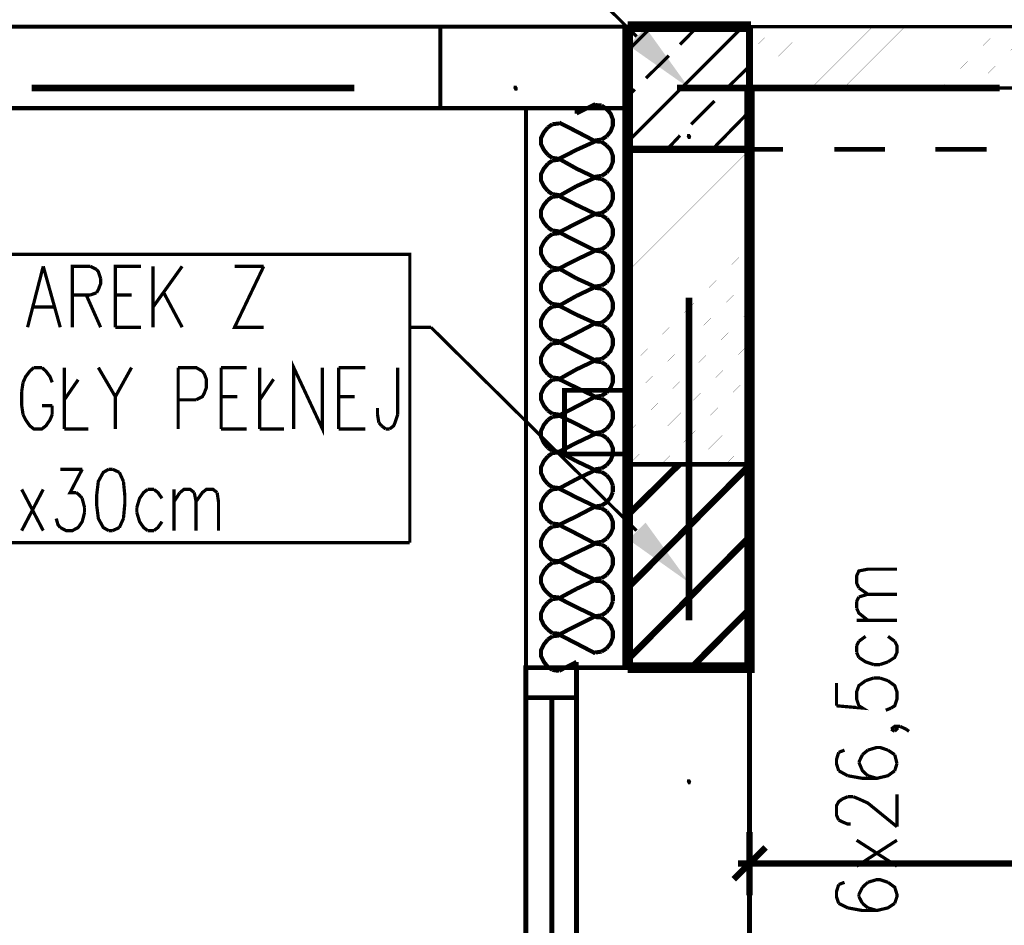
# Model space of a CAD drawing. Header units: millimetres. Extents: x -14047 to 49934, y -21523 to 14989.
# Tile 92 of 256: x 170 to 364, y 6750 to 6928. Entities that reach past the tile are written whole.
import ezdxf

# ---------------------------------------------------------------- set-up
doc = ezdxf.new("R2010")
doc.units = ezdxf.units.MM
doc.layers.add('H', color=7, linetype='Continuous')
doc.layers.add('P', color=7, linetype='Continuous')

msp = doc.modelspace()

# ---------------------------------------------------------------- hatches: boundary and pattern name
at = {"layer": 'H', "linetype": 'Continuous'}
for points in [[(301.652, 6914.838), (289.744, 6923.216), (293.098, 6926.741)], [(267.347, 6914.308), (267.082, 6914.838), (267.172, 6915.277), (267.702, 6915.277), (267.962, 6914.838), (267.877, 6914.308)], [(301.472, 6904.784), (301.207, 6905.314), (301.297, 6905.754), (301.827, 6905.754), (302.092, 6905.314), (301.912, 6904.784)], [(301.652, 6817.486), (289.744, 6825.95), (293.098, 6829.299)], [(301.472, 6777.801), (301.207, 6778.331), (301.297, 6778.771), (301.827, 6778.771), (302.092, 6778.331), (301.912, 6777.801)]]:
    msp.add_hatch(color=256, dxfattribs=at).paths.add_polyline_path(points)

# ---------------------------------------------------------------- linework, layer by layer
at = {"layer": 'P'}
for points, const_width in [([(291.333, 6924.981), (250.859, 6965.191)], 0.635), ([(-4.082, 6926.921), (252.709, 6926.921)], 0.795), ([(289.569, 6926.921), (289.569, 6910.868), (252.709, 6910.868)], 0.795), ([(252.709, 6926.921), (252.709, 6910.868)], 0.795), ([(252.709, 6926.921), (289.569, 6926.921)], 0.795), ([(289.569, 6926.921), (289.569, 6800.728)], 2.065), ([(289.569, 6926.921), (313.82, 6926.921)], 2.065), ([(313.555, 6926.921), (289.569, 6926.921)], 1.43), ([(289.569, 6926.921), (289.569, 6902.759)], 1.43), ([(1220.688, 6926.921), (289.569, 6926.921)], 0.635), ([(289.569, 6922.157), (294.328, 6926.921)], 0.635), ([(289.569, 6904.254), (312.231, 6926.921)], 0.635), ([(299.887, 6923.391), (303.327, 6926.921)], 0.635), ([(313.555, 6902.759), (313.555, 6926.921)], 1.43), ([(313.555, 6921.807), (318.755, 6926.921)], 0.015), ([(313.555, 6915.457), (325.104, 6926.921)], 0.015), ([(319.375, 6914.838), (331.453, 6926.921)], 0.015), ([(325.724, 6914.838), (337.802, 6926.921)], 0.015), ([(332.073, 6914.838), (344.151, 6926.921)], 0.015), ([(338.422, 6914.838), (350.5, 6926.921)], 0.015), ([(344.771, 6914.838), (356.85, 6926.921)], 0.015), ([(351.295, 6914.838), (363.199, 6926.921)], 0.015), ([(357.644, 6914.838), (369.548, 6926.921)], 0.015), ([(293.183, 6916.777), (297.683, 6921.187)], 0.635), ([(308.881, 6914.573), (313.375, 6918.982)], 0.635), ([(235.776, 6914.838), (172.284, 6914.838)], 1.27), ([(289.569, 6800.728), (313.555, 6800.728), (313.555, 6914.838)], 2.065), ([(289.569, 6913.073), (290.978, 6914.573)], 0.635), ([(362.759, 6914.838), (299.267, 6914.838)], 1.27), ([(1196.702, 6914.838), (313.555, 6914.838)], 0.635), ([(-4.082, 6910.868), (252.709, 6910.868)], 0.795), ([(289.569, 6800.728), (269.551, 6800.728), (269.551, 6910.868), (289.569, 6910.868)], 0.795), ([(279.515, 6909.813), (283.219, 6911.663)], 0.795), ([(279.515, 6909.813), (279.515, 6910.868)], 0.795), ([(284.454, 6911.398), (283.219, 6911.488)], 0.795), ([(285.424, 6910.693), (284.454, 6911.398)], 0.795), ([(285.424, 6905.314), (286.219, 6906.284), (286.659, 6907.429), (286.659, 6908.663), (286.219, 6909.813), (285.424, 6910.693)], 0.795), ([(289.569, 6910.868), (289.569, 6800.728)], 0.795), ([(302.092, 6907.694), (306.676, 6912.283)], 0.635), ([(306.236, 6902.759), (313.555, 6910.253)], 0.635), ([(273.871, 6907.079), (273.081, 6906.109), (272.551, 6905.049), (272.551, 6903.729), (273.081, 6902.669), (273.871, 6901.699)], 0.795), ([(274.756, 6907.694), (273.871, 6907.079)], 0.795), ([(276.075, 6907.873), (274.756, 6907.694)], 0.795), ([(276.075, 6908.048), (279.515, 6906.284)], 0.795), ([(283.219, 6904.344), (279.515, 6906.284)], 0.795), ([(283.219, 6904.519), (284.454, 6904.699)], 0.795), ([(284.454, 6904.699), (285.424, 6905.314)], 0.795), ([(297.328, 6902.759), (299.887, 6905.489)], 0.635), ([(279.515, 6902.669), (276.075, 6900.904)], 0.795), ([(279.515, 6902.669), (283.219, 6904.344)], 0.795), ([(284.454, 6904.254), (283.219, 6904.344)], 0.795), ([(285.424, 6903.549), (284.454, 6904.254)], 0.795), ([(285.424, 6898.17), (286.219, 6899.14), (286.659, 6900.29), (286.659, 6901.524), (286.219, 6902.669), (285.424, 6903.549)], 0.795), ([(289.569, 6902.759), (313.555, 6902.759)], 1.43), ([(313.555, 6902.759), (320.17, 6902.759)], 0.95), ([(330.223, 6902.759), (340.187, 6902.759)], 0.95), ([(350.15, 6902.759), (360.204, 6902.759)], 0.95), ([(273.871, 6901.699), (274.756, 6901.079)], 0.795), ([(274.756, 6901.079), (276.075, 6900.904)], 0.795), ([(276.075, 6900.729), (274.756, 6900.554)], 0.795), ([(276.075, 6900.904), (279.515, 6898.965)], 0.795), ([(289.569, 6897.73), (294.593, 6902.759)], 0.015), ([(289.569, 6891.381), (300.942, 6902.759)], 0.015), ([(301.652, 6897.115), (307.291, 6902.759)], 0.015), ([(301.652, 6890.766), (313.555, 6902.669)], 0.015), ([(273.871, 6899.935), (273.081, 6898.965), (272.551, 6897.905), (272.551, 6896.585), (273.081, 6895.525), (273.871, 6894.555)], 0.795), ([(274.756, 6900.554), (273.871, 6899.935)], 0.795), ([(283.219, 6897.2), (279.515, 6898.965)], 0.795), ([(279.515, 6895.525), (283.219, 6897.2)], 0.795), ([(283.219, 6897.38), (284.454, 6897.555)], 0.795), ([(284.454, 6896.935), (283.219, 6897.115)], 0.795), ([(284.454, 6897.555), (285.424, 6898.17)], 0.795), ([(285.424, 6896.32), (284.454, 6896.935)], 0.795), ([(279.515, 6895.525), (276.075, 6893.585)], 0.795), ([(285.424, 6890.851), (286.219, 6891.821), (286.659, 6892.97), (286.659, 6894.205), (286.219, 6895.35), (285.424, 6896.32)], 0.795), ([(289.569, 6885.032), (301.652, 6897.115)], 0.015), ([(301.652, 6884.417), (313.555, 6896.32)], 0.015), ([(273.871, 6894.555), (274.756, 6893.94)], 0.795), ([(274.756, 6893.41), (273.871, 6892.791)], 0.795), ([(274.756, 6893.94), (276.075, 6893.76)], 0.795), ([(276.075, 6893.585), (274.756, 6893.41)], 0.795), ([(276.075, 6893.585), (279.515, 6891.821)], 0.795), ([(273.871, 6892.791), (273.081, 6891.821), (272.551, 6890.766), (272.551, 6889.441), (273.081, 6888.381), (273.871, 6887.411)], 0.795), ([(283.219, 6890.061), (279.515, 6891.821)], 0.795), ([(279.515, 6888.206), (283.219, 6890.061)], 0.795), ([(283.219, 6890.061), (284.454, 6890.236)], 0.795), ([(284.454, 6889.796), (283.219, 6889.971)], 0.795), ([(284.454, 6890.236), (285.424, 6890.851)], 0.795), ([(285.424, 6889.176), (284.454, 6889.796)], 0.795), ([(285.424, 6883.712), (286.219, 6884.682), (286.659, 6885.826), (286.659, 6887.061), (286.219, 6888.206), (285.424, 6889.176)], 0.795), ([(289.569, 6878.682), (301.652, 6890.766)], 0.015), ([(301.652, 6878.068), (313.555, 6889.971)], 0.015), ([(273.871, 6887.411), (274.756, 6886.796)], 0.795), ([(279.515, 6888.206), (276.075, 6886.441)], 0.795), ([(273.871, 6885.472), (273.081, 6884.502), (272.551, 6883.447), (272.551, 6882.122), (273.081, 6881.062), (273.871, 6880.092)], 0.795), ([(274.756, 6886.091), (273.871, 6885.472)], 0.795), ([(274.756, 6886.796), (276.075, 6886.621)], 0.795), ([(276.075, 6886.266), (274.756, 6886.091)], 0.795), ([(276.075, 6886.441), (279.515, 6884.682)], 0.795), ([(283.219, 6882.827), (279.515, 6884.682)], 0.795), ([(284.454, 6883.092), (285.424, 6883.712)], 0.795), ([(289.569, 6872.333), (301.652, 6884.417)], 0.015), ([(151.917, 6882.122), (246.709, 6882.122), (246.709, 6825.335)], 0.635), ([(246.709, 6825.335), (151.917, 6825.335), (151.917, 6882.122)], 0.635), ([(279.515, 6881.062), (283.219, 6882.827)], 0.795), ([(283.219, 6882.917), (284.454, 6883.092)], 0.795), ([(284.454, 6882.652), (283.219, 6882.827)], 0.795), ([(285.424, 6882.032), (284.454, 6882.652)], 0.795), ([(285.424, 6876.568), (286.219, 6877.538), (286.659, 6878.682), (286.659, 6879.917), (286.219, 6881.062), (285.424, 6882.032)], 0.795), ([(301.652, 6871.538), (313.555, 6883.622)], 0.015), ([(171.495, 6867.749), (174.579, 6879.742)], 0.635), ([(174.579, 6879.742), (177.929, 6867.749)], 0.635), ([(180.308, 6867.749), (180.308, 6879.742), (183.838, 6879.742)], 0.635), ([(183.838, 6879.742), (185.073, 6879.122)], 0.635), ([(188.777, 6867.749), (188.777, 6879.742), (193.802, 6879.742)], 0.635), ([(196.181, 6867.749), (196.181, 6879.742)], 0.635), ([(201.915, 6879.742), (196.181, 6871.718)], 0.635), ([(217.963, 6879.742), (212.234, 6867.749), (217.963, 6867.749)], 0.635), ([(212.234, 6879.742), (217.963, 6879.742)], 0.635), ([(273.871, 6880.092), (274.756, 6879.477)], 0.795), ([(274.756, 6879.477), (276.075, 6879.302)], 0.795), ([(279.515, 6881.062), (276.075, 6879.302)], 0.795), ([(185.073, 6879.122), (185.423, 6878.682), (185.868, 6877.363)], 0.635), ([(273.871, 6878.332), (273.081, 6877.363), (272.551, 6876.303), (272.551, 6874.978), (273.081, 6873.923), (273.871, 6872.953)], 0.795), ([(274.756, 6878.947), (273.871, 6878.332)], 0.795), ([(276.075, 6879.122), (274.756, 6878.947)], 0.795), ([(276.075, 6879.302), (279.515, 6877.363)], 0.795), ([(289.569, 6865.984), (301.652, 6878.068)], 0.015), ([(185.868, 6877.363), (185.868, 6876.303), (185.423, 6875.158), (185.073, 6874.538)], 0.635), ([(283.219, 6875.683), (279.515, 6877.363)], 0.795), ([(279.515, 6873.923), (283.219, 6875.683)], 0.795), ([(283.219, 6875.773), (284.454, 6875.948)], 0.795), ([(284.454, 6875.948), (285.424, 6876.568)], 0.795), ([(301.652, 6865.189), (313.555, 6877.273)], 0.015), ([(183.838, 6874.098), (180.308, 6874.098)], 0.635), ([(183.043, 6874.098), (185.868, 6867.749)], 0.635), ([(185.073, 6874.538), (183.838, 6874.098)], 0.635), ([(188.777, 6874.098), (191.952, 6874.098)], 0.635), ([(198.301, 6874.538), (201.915, 6867.749)], 0.635), ([(279.515, 6873.923), (276.075, 6871.983)], 0.795), ([(284.454, 6875.333), (283.219, 6875.508)], 0.795), ([(285.424, 6874.713), (284.454, 6875.333)], 0.795), ([(285.424, 6869.334), (286.219, 6870.219), (286.659, 6871.363), (286.659, 6872.598), (286.219, 6873.743), (285.424, 6874.713)], 0.795), ([(301.652, 6873.568), (301.652, 6810.077)], 1.27), ([(273.871, 6872.953), (274.756, 6872.333)], 0.795), ([(274.756, 6871.803), (273.871, 6871.188)], 0.795), ([(274.756, 6872.333), (276.075, 6872.158)], 0.795), ([(276.075, 6871.983), (274.756, 6871.803)], 0.795), ([(276.075, 6871.983), (279.515, 6870.219)], 0.795), ([(172.724, 6871.718), (176.694, 6871.718)], 0.635), ([(273.871, 6871.188), (273.081, 6870.219), (272.551, 6869.159), (272.551, 6867.839), (273.081, 6866.779), (273.871, 6865.809)], 0.795), ([(283.219, 6868.544), (279.515, 6870.219)], 0.795), ([(289.569, 6859.635), (301.652, 6871.538)], 0.015), ([(301.652, 6858.84), (313.555, 6870.923)], 0.015), ([(279.515, 6866.604), (283.219, 6868.544)], 0.795), ([(283.219, 6868.544), (284.454, 6868.629)], 0.795), ([(284.454, 6868.189), (283.219, 6868.364)], 0.795), ([(284.454, 6868.629), (285.424, 6869.334)], 0.795), ([(285.424, 6867.574), (284.454, 6868.189)], 0.795), ([(188.777, 6867.749), (193.802, 6867.749)], 0.635), ([(250.859, 6867.749), (246.974, 6867.749)], 0.635), ([(291.333, 6827.714), (250.859, 6867.749)], 0.635), ([(279.515, 6866.604), (276.075, 6864.839)], 0.795), ([(285.424, 6862.195), (286.219, 6863.075), (286.659, 6864.219), (286.659, 6865.454), (286.219, 6866.604), (285.424, 6867.574)], 0.795), ([(273.871, 6865.809), (274.756, 6865.189)], 0.795), ([(274.756, 6864.574), (273.871, 6863.869)], 0.795), ([(274.756, 6865.189), (276.075, 6865.014)], 0.795), ([(276.075, 6864.664), (274.756, 6864.574)], 0.795), ([(276.075, 6864.839), (279.515, 6863.075)], 0.795), ([(289.569, 6853.286), (301.652, 6865.189)], 0.015), ([(301.652, 6852.491), (313.555, 6864.574)], 0.015), ([(273.871, 6863.869), (273.081, 6862.985), (272.551, 6861.84), (272.551, 6860.605), (273.081, 6859.46), (273.871, 6858.49)], 0.795), ([(283.219, 6861.225), (279.515, 6863.075)], 0.795), ([(284.454, 6861.49), (285.424, 6862.195)], 0.795), ([(223.872, 6847.732), (223.872, 6859.81), (229.517, 6847.732), (229.517, 6859.81)], 0.635), ([(279.515, 6859.46), (283.219, 6861.225)], 0.795), ([(283.219, 6861.4), (284.454, 6861.49)], 0.795), ([(284.454, 6860.87), (283.219, 6861.045)], 0.795), ([(285.424, 6860.255), (284.454, 6860.87)], 0.795), ([(285.424, 6854.876), (286.219, 6855.845), (286.659, 6856.9), (286.659, 6858.225), (286.219, 6859.285), (285.424, 6860.255)], 0.795), ([(172.724, 6859.81), (171.934, 6859.105), (171.14, 6858.05), (170.61, 6856.9)], 0.635), ([(174.314, 6859.81), (172.724, 6859.81)], 0.635), ([(176.344, 6856.9), (175.899, 6858.05), (175.109, 6859.105), (174.314, 6859.81)], 0.635), ([(178.724, 6859.81), (178.724, 6847.732)], 0.635), ([(185.423, 6859.81), (188.777, 6854.081), (191.952, 6859.81)], 0.635), ([(201.121, 6847.732), (201.121, 6859.81)], 0.635), ([(201.121, 6859.81), (204.65, 6859.81), (205.885, 6859.105)], 0.635), ([(206.235, 6858.665), (206.675, 6857.52), (206.675, 6855.845), (206.235, 6854.696), (205.885, 6854.081), (204.65, 6853.461)], 0.635), ([(205.885, 6859.105), (206.235, 6858.665)], 0.635), ([(209.589, 6847.732), (209.589, 6859.81)], 0.635), ([(209.589, 6859.81), (214.614, 6859.81)], 0.635), ([(217.168, 6859.81), (217.168, 6847.732)], 0.635), ([(232.691, 6847.732), (232.691, 6859.81)], 0.635), ([(232.691, 6859.81), (237.981, 6859.81)], 0.635), ([(244.33, 6859.81), (244.33, 6850.551)], 0.635), ([(273.871, 6858.49), (274.756, 6857.87)], 0.795), ([(279.515, 6859.46), (276.075, 6857.52)], 0.795), ([(289.569, 6846.937), (301.652, 6858.84)], 0.015), ([(170.61, 6856.9), (170.345, 6855.141)], 0.635), ([(178.724, 6853.461), (181.458, 6857.43)], 0.635), ([(217.168, 6853.461), (219.903, 6857.52)], 0.635), ([(273.871, 6856.725), (273.081, 6855.845), (272.551, 6854.696), (272.551, 6853.461), (273.081, 6852.316), (273.871, 6851.346)], 0.795), ([(274.756, 6857.43), (273.871, 6856.725)], 0.795), ([(274.756, 6857.87), (276.075, 6857.695)], 0.795), ([(276.075, 6857.52), (274.756, 6857.43)], 0.795), ([(276.075, 6857.52), (279.515, 6855.845)], 0.795), ([(301.652, 6846.142), (313.555, 6858.225)], 0.015), ([(170.345, 6855.141), (170.345, 6852.316)], 0.635), ([(289.569, 6842.792), (289.569, 6855.316), (277.135, 6855.316), (277.135, 6842.792)], 0.95), ([(283.219, 6854.081), (279.515, 6855.845)], 0.795), ([(283.219, 6854.081), (284.454, 6854.256)], 0.795), ([(284.454, 6854.256), (285.424, 6854.876)], 0.795), ([(188.777, 6854.081), (188.777, 6847.732)], 0.635), ([(204.65, 6853.461), (201.121, 6853.461)], 0.635), ([(209.589, 6854.081), (212.764, 6854.081)], 0.635), ([(232.691, 6854.081), (235.866, 6854.081)], 0.635), ([(279.515, 6852.141), (283.219, 6854.081)], 0.795), ([(284.454, 6853.726), (283.219, 6853.906)], 0.795), ([(285.424, 6853.111), (284.454, 6853.726)], 0.795), ([(285.424, 6847.732), (286.219, 6848.701), (286.659, 6849.761), (286.659, 6851.081), (286.219, 6852.141), (285.424, 6853.111)], 0.795), ([(170.345, 6852.316), (170.61, 6850.551)], 0.635), ([(170.61, 6850.551), (171.14, 6849.496), (171.934, 6848.346), (172.724, 6847.732), (174.314, 6847.732), (175.109, 6848.346), (175.899, 6849.496), (176.344, 6850.551)], 0.635), ([(176.344, 6852.316), (174.314, 6852.316)], 0.635), ([(176.344, 6850.551), (176.344, 6852.316)], 0.635), ([(240.36, 6850.551), (240.36, 6851.876)], 0.635), ([(240.625, 6848.966), (240.36, 6850.551)], 0.635), ([(244.33, 6850.551), (243.8, 6848.966), (243.535, 6848.346), (242.745, 6847.732)], 0.635), ([(273.871, 6851.346), (274.756, 6850.731)], 0.795), ([(274.756, 6850.731), (276.075, 6850.551)], 0.795), ([(279.515, 6852.141), (276.075, 6850.376)], 0.795), ([(276.075, 6850.376), (279.515, 6848.701)], 0.795), ([(289.834, 6840.763), (301.652, 6852.491)], 0.015), ([(302.532, 6840.763), (313.555, 6851.876)], 0.015), ([(241.155, 6848.346), (240.625, 6848.966)], 0.635), ([(273.871, 6849.496), (273.081, 6848.526), (272.551, 6847.377), (272.551, 6846.142), (273.081, 6844.997), (273.871, 6844.027)], 0.795), ([(274.756, 6850.111), (273.871, 6849.496)], 0.795), ([(276.075, 6850.286), (274.756, 6850.111)], 0.795), ([(283.219, 6846.762), (279.515, 6848.701)], 0.795), ([(178.724, 6847.732), (183.483, 6847.732)], 0.635), ([(209.589, 6847.732), (214.614, 6847.732)], 0.635), ([(217.168, 6847.732), (221.933, 6847.732)], 0.635), ([(232.691, 6847.732), (237.981, 6847.732)], 0.635), ([(241.95, 6847.732), (241.155, 6848.346)], 0.635), ([(242.745, 6847.732), (241.95, 6847.732)], 0.635), ([(279.515, 6844.997), (283.219, 6846.762)], 0.795), ([(283.219, 6846.937), (284.454, 6847.112)], 0.795), ([(284.454, 6846.587), (283.219, 6846.762)], 0.795), ([(284.454, 6847.112), (285.424, 6847.732)], 0.795), ([(285.424, 6845.967), (284.454, 6846.587)], 0.795), ([(279.515, 6844.997), (276.075, 6843.232)], 0.795), ([(285.424, 6840.588), (286.219, 6841.557), (286.659, 6842.617), (286.659, 6843.937), (286.219, 6844.997), (285.424, 6845.967)], 0.795), ([(296.183, 6840.763), (301.652, 6846.142)], 0.015), ([(308.881, 6840.763), (313.555, 6845.527)], 0.015), ([(273.871, 6844.027), (274.756, 6843.412)], 0.795), ([(274.756, 6842.967), (273.871, 6842.352)], 0.795), ([(274.756, 6843.412), (276.075, 6843.232)], 0.795), ([(276.075, 6843.147), (274.756, 6842.967)], 0.795), ([(276.075, 6843.232), (279.515, 6841.382)], 0.795), ([(277.135, 6842.792), (289.569, 6842.792)], 0.955), ([(273.871, 6842.352), (273.081, 6841.382), (272.551, 6840.238), (272.551, 6839.003), (273.081, 6837.853), (273.871, 6836.883)], 0.795), ([(283.219, 6839.618), (279.515, 6841.382)], 0.795), ([(289.569, 6830.714), (299.707, 6840.763)], 1.27), ([(289.569, 6816.426), (313.555, 6840.588)], 1.27), ([(289.569, 6800.728), (289.569, 6840.763)], 0.955), ([(289.569, 6840.763), (313.555, 6840.763)], 0.95), ([(313.555, 6840.763), (313.555, 6800.728)], 0.955), ([(177.929, 6839.793), (182.248, 6839.793)], 0.635), ([(182.248, 6839.793), (179.868, 6835.208), (181.103, 6835.208)], 0.635), ([(187.452, 6839.793), (186.393, 6839.178), (185.423, 6837.413), (185.073, 6834.503)], 0.635), ([(188.247, 6839.793), (187.452, 6839.793)], 0.635), ([(189.567, 6839.178), (188.247, 6839.793)], 0.635), ([(190.362, 6837.413), (189.567, 6839.178)], 0.635), ([(279.515, 6837.853), (283.219, 6839.618)], 0.795), ([(283.219, 6839.793), (284.454, 6839.973)], 0.795), ([(284.454, 6839.268), (283.219, 6839.443)], 0.795), ([(284.454, 6839.973), (285.424, 6840.588)], 0.795), ([(285.424, 6838.648), (284.454, 6839.268)], 0.795), ([(190.362, 6830.094), (190.627, 6832.919), (190.627, 6834.678), (190.362, 6837.413)], 0.635), ([(273.871, 6836.883), (274.756, 6836.268)], 0.795), ([(279.515, 6837.853), (276.075, 6836.003)], 0.795), ([(286.659, 6836.618), (286.219, 6837.678), (285.424, 6838.648)], 0.795), ([(170.345, 6827.714), (174.579, 6835.828)], 0.635), ([(174.579, 6827.714), (170.345, 6835.828)], 0.635), ([(181.103, 6835.208), (181.898, 6834.503)], 0.635), ([(195.126, 6835.828), (194.331, 6835.208), (193.537, 6834.063), (193.007, 6832.299)], 0.635), ([(196.361, 6835.828), (195.126, 6835.828)], 0.635), ([(197.946, 6834.063), (197.151, 6835.208), (196.361, 6835.828)], 0.635), ([(200.326, 6827.714), (200.326, 6835.828)], 0.635), ([(200.326, 6833.444), (201.475, 6835.208)], 0.635), ([(201.475, 6835.208), (202.265, 6835.828), (203.5, 6835.828), (204.295, 6835.208)], 0.635), ([(204.295, 6835.208), (204.65, 6833.444)], 0.635), ([(204.65, 6833.444), (205.885, 6835.208), (206.675, 6835.828), (208, 6835.828), (208.795, 6835.208)], 0.635), ([(208.795, 6835.208), (209.059, 6833.444), (209.059, 6827.714)], 0.635), ([(273.871, 6835.208), (273.081, 6834.238), (272.551, 6833.094), (272.551, 6831.859), (273.081, 6830.714), (273.871, 6829.744)], 0.795), ([(274.756, 6835.828), (273.871, 6835.208)], 0.795), ([(274.756, 6836.268), (276.075, 6836.093)], 0.795), ([(276.075, 6836.003), (274.756, 6835.828)], 0.795), ([(276.075, 6836.003), (279.515, 6834.238)], 0.795), ([(285.424, 6833.269), (286.219, 6834.238), (286.659, 6835.298)], 0.795), ([(286.659, 6835.298), (286.659, 6836.618)], 0.795), ([(181.898, 6834.503), (182.248, 6834.063)], 0.635), ([(182.248, 6834.063), (182.693, 6832.299)], 0.635), ([(185.073, 6834.503), (185.073, 6832.919)], 0.635), ([(204.65, 6833.444), (204.65, 6827.714)], 0.635), ([(283.219, 6832.474), (279.515, 6834.238)], 0.795), ([(284.454, 6832.654), (285.424, 6833.269)], 0.795), ([(182.693, 6831.239), (182.248, 6829.479), (181.458, 6828.329), (180.308, 6827.714), (179.074, 6827.714), (177.929, 6828.329)], 0.635), ([(182.693, 6832.299), (182.693, 6831.239)], 0.635), ([(185.073, 6832.919), (185.423, 6830.094), (186.393, 6828.329), (187.452, 6827.714)], 0.635), ([(193.007, 6832.299), (193.007, 6831.239)], 0.635), ([(193.007, 6831.239), (193.537, 6829.479), (194.331, 6828.329), (195.126, 6827.714)], 0.635), ([(279.515, 6830.534), (283.219, 6832.474)], 0.795), ([(283.219, 6832.474), (284.454, 6832.654)], 0.795), ([(284.454, 6832.124), (283.219, 6832.299)], 0.795), ([(285.424, 6831.504), (284.454, 6832.124)], 0.795), ([(285.424, 6826.124), (286.219, 6827.094), (286.659, 6828.154), (286.659, 6829.479), (286.219, 6830.534), (285.424, 6831.504)], 0.795), ([(177.929, 6828.329), (177.489, 6828.859), (177.134, 6830.094)], 0.635), ([(189.567, 6828.329), (190.362, 6830.094)], 0.635), ([(196.361, 6827.714), (197.151, 6828.329), (197.946, 6829.479)], 0.635), ([(273.871, 6829.744), (274.756, 6829.124)], 0.795), ([(274.756, 6829.124), (276.075, 6828.949)], 0.795), ([(279.515, 6830.534), (276.075, 6828.859)], 0.795), ([(187.452, 6827.714), (188.247, 6827.714)], 0.635), ([(188.247, 6827.714), (189.567, 6828.329)], 0.635), ([(195.126, 6827.714), (196.361, 6827.714)], 0.635), ([(273.871, 6827.889), (273.081, 6826.919), (272.551, 6825.775), (272.551, 6824.54), (273.081, 6823.395), (273.871, 6822.51)], 0.795), ([(274.756, 6828.509), (273.871, 6827.889)], 0.795), ([(276.075, 6828.684), (274.756, 6828.509)], 0.795), ([(276.075, 6828.859), (279.515, 6827.094)], 0.795), ([(283.219, 6825.155), (279.515, 6827.094)], 0.795), ([(283.219, 6825.335), (284.454, 6825.51)], 0.795), ([(284.454, 6825.51), (285.424, 6826.124)], 0.795), ([(289.569, 6802.318), (313.555, 6826.479)], 1.27), ([(279.515, 6823.395), (276.075, 6821.715)], 0.795), ([(279.515, 6823.395), (283.219, 6825.155)], 0.795), ([(284.454, 6824.98), (283.219, 6825.155)], 0.795), ([(285.424, 6824.365), (284.454, 6824.98)], 0.795), ([(285.424, 6818.985), (286.219, 6819.955), (286.659, 6821.01), (286.659, 6822.335), (286.219, 6823.395), (285.424, 6824.365)], 0.795), ([(273.871, 6822.51), (274.756, 6821.805)], 0.795), ([(274.756, 6821.365), (273.871, 6820.745)], 0.795), ([(274.756, 6821.805), (276.075, 6821.715)], 0.795), ([(276.075, 6821.54), (274.756, 6821.365)], 0.795), ([(276.075, 6821.715), (279.515, 6819.775)], 0.795), ([(273.871, 6820.745), (273.081, 6819.775), (272.551, 6818.63), (272.551, 6817.396), (273.081, 6816.251), (273.871, 6815.366)], 0.795), ([(283.219, 6818.016), (279.515, 6819.775)], 0.795), ([(335.073, 6816.426), (334.628, 6817.396), (334.628, 6818.805), (335.073, 6819.775), (336.832, 6820.13)], 0.635), ([(336.832, 6820.13), (342.567, 6820.13)], 0.635), ([(279.515, 6816.251), (283.219, 6818.016)], 0.795), ([(283.219, 6818.191), (284.454, 6818.366)], 0.795), ([(284.454, 6817.751), (283.219, 6817.836)], 0.795), ([(284.454, 6818.366), (285.424, 6818.985)], 0.795), ([(285.424, 6817.046), (284.454, 6817.751)], 0.795), ([(279.515, 6816.251), (276.075, 6814.396)], 0.795), ([(286.659, 6815.016), (286.219, 6816.161), (285.424, 6817.046)], 0.795), ([(336.832, 6815.191), (335.073, 6816.426)], 0.635), ([(273.871, 6813.606), (273.081, 6812.636), (272.551, 6811.486), (272.551, 6810.252), (273.081, 6809.107), (273.871, 6808.227)], 0.795), ([(273.871, 6815.366), (274.756, 6814.661)], 0.795), ([(274.756, 6814.221), (273.871, 6813.606)], 0.795), ([(274.756, 6814.661), (276.075, 6814.576)], 0.795), ([(276.075, 6814.396), (274.756, 6814.221)], 0.795), ([(276.075, 6814.396), (279.515, 6812.636)], 0.795), ([(285.424, 6811.666), (286.219, 6812.636), (286.659, 6813.781)], 0.795), ([(286.659, 6813.781), (286.659, 6815.016)], 0.795), ([(334.628, 6813.781), (335.073, 6814.661)], 0.635), ([(334.628, 6812.456), (334.628, 6813.781)], 0.635), ([(335.073, 6814.661), (336.832, 6815.191), (342.567, 6815.191)], 0.635), ([(283.219, 6810.872), (279.515, 6812.636)], 0.795), ([(284.454, 6811.047), (285.424, 6811.666)], 0.795), ([(302.092, 6800.728), (313.555, 6812.281)], 1.27), ([(336.832, 6810.077), (335.073, 6811.486), (334.628, 6812.456)], 0.635), ([(279.515, 6809.017), (283.219, 6810.872)], 0.795), ([(283.219, 6810.872), (284.454, 6811.047)], 0.795), ([(284.454, 6810.607), (283.219, 6810.697)], 0.795), ([(285.424, 6809.902), (284.454, 6810.607)], 0.795), ([(285.424, 6804.522), (286.219, 6805.492), (286.659, 6806.637), (286.659, 6807.872), (286.219, 6809.017), (285.424, 6809.902)], 0.795), ([(334.628, 6810.077), (342.567, 6810.077)], 0.635), ([(273.871, 6808.227), (274.756, 6807.522)], 0.795), ([(279.515, 6809.017), (276.075, 6807.257)], 0.795), ([(273.871, 6806.287), (273.081, 6805.317), (272.551, 6804.257), (272.551, 6802.933), (273.081, 6801.878), (273.871, 6800.908)], 0.795), ([(274.756, 6806.902), (273.871, 6806.287)], 0.795), ([(274.756, 6807.522), (276.075, 6807.432)], 0.795), ([(276.075, 6807.077), (274.756, 6806.902)], 0.795), ([(276.075, 6807.257), (279.515, 6805.492)], 0.795), ([(335.073, 6805.932), (334.628, 6805.052)], 0.635), ([(336.392, 6806.902), (335.073, 6805.932)], 0.635), ([(342.127, 6805.932), (340.802, 6806.902)], 0.635), ([(340.802, 6801.878), (342.127, 6802.758), (342.567, 6803.727), (342.567, 6805.052), (342.127, 6805.932)], 0.635), ([(283.219, 6803.553), (279.515, 6805.492)], 0.795), ([(283.219, 6803.727), (284.454, 6803.902)], 0.795), ([(284.454, 6803.902), (285.424, 6804.522)], 0.795), ([(334.628, 6805.052), (334.628, 6803.727)], 0.635), ([(334.628, 6803.727), (335.073, 6802.758)], 0.635), ([(335.073, 6802.758), (336.392, 6801.878), (337.982, 6801.348)], 0.635), ([(269.551, 6800.728), (269.551, 6794.824)], 0.955), ([(313.555, 6800.728), (269.551, 6800.728), (269.551, 6400.912), (313.555, 6400.912)], 0.95), ([(279.515, 6800.728), (269.551, 6800.728)], 0.95), ([(279.515, 6800.728), (269.551, 6800.728), (269.551, 6400.912), (279.515, 6400.912)], 0.95), ([(273.871, 6800.908), (274.756, 6800.288)], 0.795), ([(274.756, 6800.288), (276.075, 6800.113)], 0.795), ([(279.515, 6801.878), (276.075, 6800.113)], 0.795), ([(279.515, 6794.824), (279.515, 6800.728)], 0.955), ([(279.515, 6400.912), (279.515, 6800.728)], 0.955), ([(279.515, 6800.728), (279.515, 6801.878)], 0.795), ([(313.555, 6800.728), (289.569, 6800.728)], 0.95), ([(313.555, 6400.912), (313.555, 6800.728)], 0.955), ([(337.982, 6801.348), (339.217, 6801.348)], 0.635), ([(339.217, 6801.348), (340.802, 6801.878)], 0.635), ([(330.663, 6793.234), (335.777, 6792.794), (335.073, 6793.234), (334.628, 6794.559), (334.628, 6795.969), (335.073, 6797.203), (336.392, 6798.173)], 0.635), ([(336.392, 6798.173), (337.982, 6798.703)], 0.635), ([(337.982, 6798.703), (339.217, 6798.703)], 0.635), ([(339.217, 6798.703), (340.802, 6798.173)], 0.635), ([(340.802, 6798.173), (342.127, 6797.203), (342.567, 6795.969), (342.567, 6794.559), (342.127, 6793.234), (341.422, 6792.794)], 0.635), ([(330.663, 6797.733), (330.663, 6793.234)], 0.635), ([(269.551, 6794.824), (279.515, 6794.824)], 0.95), ([(274.666, 6406.731), (274.666, 6794.824)], 0.955), ([(341.422, 6792.794), (340.362, 6792.354)], 0.635), ([(341.422, 6788.65), (342.127, 6789.179), (343.181, 6789.179)], 0.635), ([(342.127, 6788.21), (341.422, 6788.65)], 0.635), ([(342.127, 6789.179), (342.567, 6788.65), (342.127, 6788.21)], 0.635), ([(343.181, 6789.179), (344.331, 6788.65)], 0.635), ([(344.331, 6788.65), (344.946, 6788.21)], 0.635), ([(340.802, 6784.505), (339.217, 6785.035), (338.597, 6785.035), (336.832, 6784.505)], 0.635), ([(331.103, 6784.065), (330.663, 6782.65), (330.663, 6781.86), (331.103, 6780.446)], 0.635), ([(332.248, 6784.505), (331.103, 6784.065)], 0.635), ([(335.777, 6783.62), (335.073, 6782.125)], 0.635), ([(336.832, 6784.505), (335.777, 6783.62)], 0.635), ([(342.127, 6783.62), (340.802, 6784.505)], 0.635), ([(342.567, 6781.86), (342.127, 6783.62)], 0.635), ([(335.073, 6782.125), (335.777, 6780.446), (336.832, 6779.476)], 0.635), ([(342.127, 6780.446), (342.567, 6781.86)], 0.635), ([(331.103, 6780.446), (332.868, 6779.476)], 0.635), ([(332.868, 6779.476), (335.777, 6778.951)], 0.635), ([(335.777, 6778.951), (338.597, 6778.951), (340.802, 6779.476), (342.127, 6780.446)], 0.635), ([(336.832, 6779.476), (338.597, 6778.951)], 0.635), ([(331.103, 6770.747), (330.663, 6771.717), (330.663, 6773.572), (331.103, 6774.361), (331.808, 6774.891)], 0.635), ([(331.808, 6774.891), (332.868, 6775.331)], 0.635), ([(332.868, 6775.331), (334.013, 6775.331)], 0.635), ([(334.013, 6775.331), (335.073, 6774.891)], 0.635), ([(335.073, 6774.891), (336.832, 6774.096), (342.567, 6769.427)], 0.635), ([(342.567, 6769.427), (342.567, 6775.776)], 0.635), ([(333.483, 6769.952), (332.868, 6769.952), (331.808, 6770.397), (331.103, 6770.747)], 0.635), ([(313.555, 6768.367), (313.555, 6755.934)], 1.27), ([(316.73, 6765.368), (310.466, 6759.109)], 1.27), ([(334.628, 6761.663), (342.567, 6766.777)], 0.635), ([(334.628, 6766.777), (342.567, 6761.663)], 0.635), ([(315.76, 6762.193), (311.261, 6762.193)], 1.27), ([(1195.732, 6762.193), (314.435, 6762.193)], 1.27), ([(331.103, 6758.049), (330.663, 6756.639), (330.663, 6755.669), (331.103, 6754.344)], 0.635), ([(332.248, 6758.489), (331.103, 6758.049)], 0.635), ([(335.777, 6757.519), (335.073, 6756.109)], 0.635), ([(336.832, 6758.489), (335.777, 6757.519)], 0.635), ([(340.802, 6758.489), (339.217, 6759.019), (338.597, 6759.019), (336.832, 6758.489)], 0.635), ([(342.127, 6754.344), (342.567, 6755.669), (342.567, 6756.109), (342.127, 6757.519), (340.802, 6758.489)], 0.635), ([(335.073, 6756.109), (335.073, 6755.669)], 0.635), ([(335.073, 6755.669), (335.777, 6754.344)], 0.635), ([(331.103, 6754.344), (332.868, 6753.464)], 0.635), ([(335.777, 6752.934), (338.597, 6752.934), (340.802, 6753.464), (342.127, 6754.344)], 0.635), ([(335.777, 6754.344), (336.832, 6753.464)], 0.635), ([(332.868, 6753.464), (335.777, 6752.934)], 0.635), ([(336.832, 6753.464), (338.597, 6752.934)], 0.635)]:
    msp.add_lwpolyline(points, dxfattribs=dict(at, const_width=const_width))

doc.saveas('drawing.dxf')
